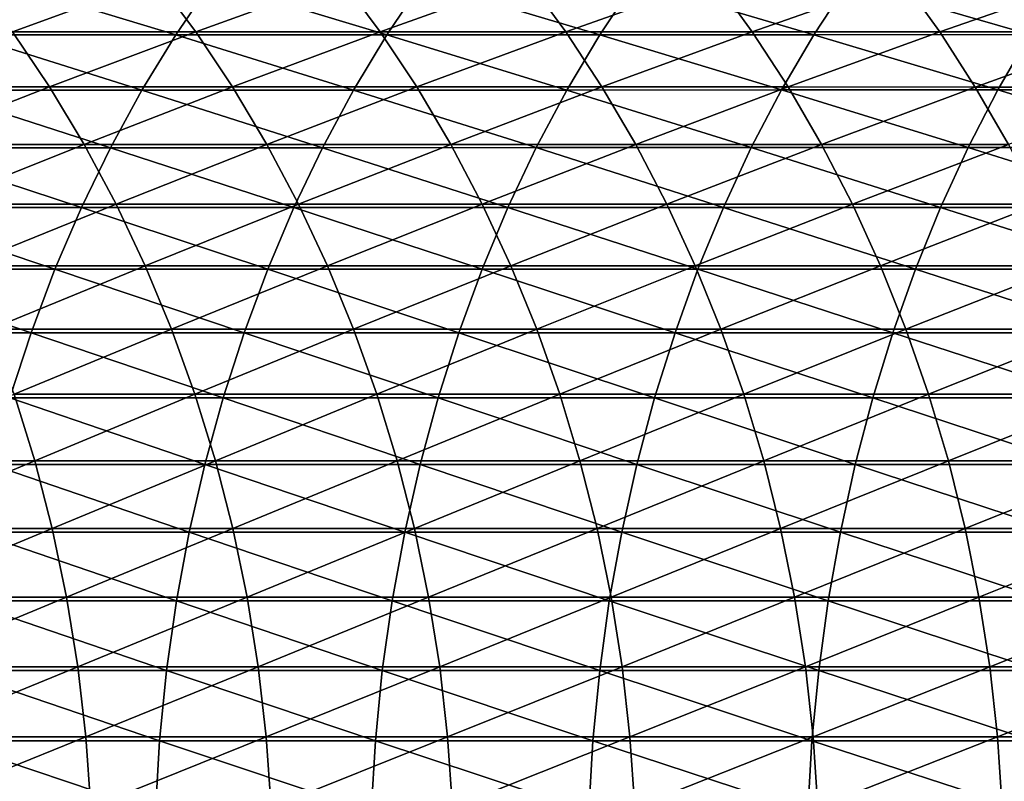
# Model space of a CAD drawing. Header units: metres. Extents: x -24 to 236, y -24 to 24.
# Tile 132 of 256: x 67.27 to 74.05, y 0.67 to 5.91. Entities that reach past the tile are written whole.
import ezdxf

# ---------------------------------------------------------------- set-up
doc = ezdxf.new("R2010")
doc.units = ezdxf.units.M
doc.layers.add('solid_10392024', color=7, linetype='CONTINUOUS')

msp = doc.modelspace()

# ---------------------------------------------------------------- linework, layer by layer
at = {"layer": 'solid_10392024'}
for points in [[(66.900703, 5.810359, 348.060608), (68.344673, 5.810641, 349.795685), (67.152, 6.174323, 347.854553)], [(66.946777, 6.194445, 325.444824), (68.212135, 6.194413, 327.348053), (67.219414, 5.831452, 325.26593)], [(68.344673, 5.810641, 349.795685), (68.592911, 6.174622, 349.585938), (67.152, 6.174323, 347.854553)], [(68.212135, 6.194413, 327.348053), (68.482567, 5.831421, 327.165833), (67.219414, 5.831452, 325.26593)], [(68.212135, 6.194413, 327.348053), (69.484993, 6.194332, 329.212219), (68.482567, 5.831421, 327.165833)], [(68.344673, 5.810641, 349.795685), (69.799232, 5.810956, 351.491455), (68.592911, 6.174622, 349.585938)], [(69.484993, 6.194332, 329.212219), (69.75312, 5.831346, 329.026642), (68.482567, 5.831421, 327.165833)], [(69.799232, 5.810956, 351.491455), (70.044289, 6.174957, 351.277985), (68.592911, 6.174622, 349.585938)], [(69.484993, 6.194332, 329.212219), (70.765091, 6.194216, 331.037079), (69.75312, 5.831346, 329.026642)], [(70.765091, 6.194216, 331.037079), (71.030823, 5.831237, 330.848114), (69.75312, 5.831346, 329.026642)], [(69.799232, 5.810956, 351.491455), (71.26432, 5.811253, 353.147675), (70.044289, 6.174957, 351.277985)], [(71.26432, 5.811253, 353.147675), (71.506058, 6.175272, 352.93045), (70.044289, 6.174957, 351.277985)], [(70.765091, 6.194216, 331.037079), (72.05217, 6.194086, 332.822357), (71.030823, 5.831237, 330.848114)], [(72.05217, 6.194086, 332.822357), (72.315399, 5.831114, 332.629913), (71.030823, 5.831237, 330.848114)], [(71.26432, 5.811253, 353.147675), (72.739876, 5.811487, 354.764069), (71.506058, 6.175272, 352.93045)], [(72.739876, 5.811487, 354.764069), (72.978157, 6.175521, 354.54306), (71.506058, 6.175272, 352.93045)], [(72.05217, 6.194086, 332.822357), (73.345963, 6.193972, 334.567749), (72.315399, 5.831114, 332.629913)], [(73.345963, 6.193972, 334.567749), (73.60659, 5.831007, 334.371796), (72.315399, 5.831114, 332.629913)], [(72.739876, 5.811487, 354.764069), (74.22583, 5.811627, 356.340393), (72.978157, 6.175521, 354.54306)], [(74.22583, 5.811627, 356.340393), (74.460503, 6.17567, 356.11554), (72.978157, 6.175521, 354.54306)], [(73.345963, 6.193972, 334.567749), (74.64621, 6.193913, 336.272949), (73.60659, 5.831007, 334.371796)], [(74.64621, 6.193913, 336.272949), (74.904129, 5.830952, 336.073456), (73.60659, 5.831007, 334.371796)], [(67.219414, 5.831452, 325.26593), (67.475204, 5.45132, 325.098083), (66.221725, 5.451303, 323.162445)], [(66.665031, 5.429318, 348.253845), (68.111862, 5.429582, 349.992371), (66.900703, 5.810359, 348.060608)], [(68.111862, 5.429582, 349.992371), (68.344673, 5.810641, 349.795685), (66.900703, 5.810359, 348.060608)], [(67.219414, 5.831452, 325.26593), (68.482567, 5.831421, 327.165833), (67.475204, 5.45132, 325.098083)], [(68.482567, 5.831421, 327.165833), (68.736282, 5.451292, 326.994873), (67.475204, 5.45132, 325.098083)], [(68.111862, 5.429582, 349.992371), (69.569412, 5.429877, 351.69165), (68.344673, 5.810641, 349.795685)], [(69.569412, 5.429877, 351.69165), (69.799232, 5.810956, 351.491455), (68.344673, 5.810641, 349.795685)], [(68.482567, 5.831421, 327.165833), (69.75312, 5.831346, 329.026642), (68.736282, 5.451292, 326.994873)], [(69.75312, 5.831346, 329.026642), (70.004677, 5.451221, 328.852539), (68.736282, 5.451292, 326.994873)], [(69.569412, 5.429877, 351.69165), (71.037613, 5.430154, 353.35141), (69.799232, 5.810956, 351.491455)], [(69.75312, 5.831346, 329.026642), (71.030823, 5.831237, 330.848114), (70.004677, 5.451221, 328.852539)], [(71.037613, 5.430154, 353.35141), (71.26432, 5.811253, 353.147675), (69.799232, 5.810956, 351.491455)], [(71.030823, 5.831237, 330.848114), (71.280128, 5.451119, 330.670807), (70.004677, 5.451221, 328.852539)], [(71.030823, 5.831237, 330.848114), (72.315399, 5.831114, 332.629913), (71.280128, 5.451119, 330.670807)], [(71.037613, 5.430154, 353.35141), (72.516411, 5.430373, 354.971375), (71.26432, 5.811253, 353.147675)], [(72.516411, 5.430373, 354.971375), (72.739876, 5.811487, 354.764069), (71.26432, 5.811253, 353.147675)], [(72.315399, 5.831114, 332.629913), (72.562363, 5.451005, 332.449341), (71.280128, 5.451119, 330.670807)], [(72.315399, 5.831114, 332.629913), (73.60659, 5.831007, 334.371796), (72.562363, 5.451005, 332.449341)], [(72.516411, 5.430373, 354.971375), (74.005745, 5.430504, 356.55127), (72.739876, 5.811487, 354.764069)], [(73.60659, 5.831007, 334.371796), (73.851112, 5.450904, 334.187927), (72.562363, 5.451005, 332.449341)], [(74.005745, 5.430504, 356.55127), (74.22583, 5.811627, 356.340393), (72.739876, 5.811487, 354.764069)], [(73.60659, 5.831007, 334.371796), (74.904129, 5.830952, 336.073456), (73.851112, 5.450904, 334.187927)], [(74.904129, 5.830952, 336.073456), (75.146103, 5.450853, 335.886261), (73.851112, 5.450904, 334.187927)], [(74.005745, 5.430504, 356.55127), (75.505554, 5.430529, 358.090881), (74.22583, 5.811627, 356.340393)], [(66.221725, 5.451303, 323.162445), (67.475204, 5.45132, 325.098083), (66.461769, 5.05515, 323.009033)], [(66.445671, 5.032321, 348.433716), (67.895172, 5.032565, 350.175476), (66.665031, 5.429318, 348.253845)], [(67.475204, 5.45132, 325.098083), (67.713402, 5.055167, 324.941803), (66.461769, 5.05515, 323.009033)], [(67.895172, 5.032565, 350.175476), (68.111862, 5.429582, 349.992371), (66.665031, 5.429318, 348.253845)], [(67.475204, 5.45132, 325.098083), (68.736282, 5.451292, 326.994873), (67.713402, 5.055167, 324.941803)], [(68.736282, 5.451292, 326.994873), (68.972549, 5.05514, 326.835693), (67.713402, 5.055167, 324.941803)], [(67.895172, 5.032565, 350.175476), (69.355499, 5.032839, 351.877991), (68.111862, 5.429582, 349.992371)], [(69.355499, 5.032839, 351.877991), (69.569412, 5.429877, 351.69165), (68.111862, 5.429582, 349.992371)], [(68.736282, 5.451292, 326.994873), (70.004677, 5.451221, 328.852539), (68.972549, 5.05514, 326.835693)], [(70.004677, 5.451221, 328.852539), (70.23893, 5.055075, 328.69043), (68.972549, 5.05514, 326.835693)], [(69.355499, 5.032839, 351.877991), (70.826591, 5.033096, 353.541016), (69.569412, 5.429877, 351.69165)], [(70.826591, 5.033096, 353.541016), (71.037613, 5.430154, 353.35141), (69.569412, 5.429877, 351.69165)], [(70.004677, 5.451221, 328.852539), (71.280128, 5.451119, 330.670807), (70.23893, 5.055075, 328.69043)], [(71.280128, 5.451119, 330.670807), (71.512283, 5.05498, 330.505676), (70.23893, 5.055075, 328.69043)], [(70.826591, 5.033096, 353.541016), (72.308411, 5.033298, 355.164307), (71.037613, 5.430154, 353.35141)], [(72.308411, 5.033298, 355.164307), (72.516411, 5.430373, 354.971375), (71.037613, 5.430154, 353.35141)], [(71.280128, 5.451119, 330.670807), (72.562363, 5.451005, 332.449341), (71.512283, 5.05498, 330.505676)], [(72.562363, 5.451005, 332.449341), (72.792336, 5.054874, 332.281219), (71.512283, 5.05498, 330.505676)], [(72.308411, 5.033298, 355.164307), (73.800896, 5.03342, 356.747559), (72.516411, 5.430373, 354.971375)], [(73.800896, 5.03342, 356.747559), (74.005745, 5.430504, 356.55127), (72.516411, 5.430373, 354.971375)], [(72.562363, 5.451005, 332.449341), (73.851112, 5.450904, 334.187927), (72.792336, 5.054874, 332.281219)], [(73.851112, 5.450904, 334.187927), (74.078804, 5.054781, 334.016754), (72.792336, 5.054874, 332.281219)], [(73.800896, 5.03342, 356.747559), (75.303993, 5.033443, 358.290527), (74.005745, 5.430504, 356.55127)], [(73.851112, 5.450904, 334.187927), (75.146103, 5.450853, 335.886261), (74.078804, 5.054781, 334.016754)], [(75.303993, 5.033443, 358.290527), (75.505554, 5.430529, 358.090881), (74.005745, 5.430504, 356.55127)], [(66.243271, 4.620534, 348.599701), (67.695236, 4.620758, 350.344391), (66.445671, 5.032321, 348.433716)], [(67.695236, 4.620758, 350.344391), (67.895172, 5.032565, 350.175476), (66.445671, 5.032321, 348.433716)], [(66.461769, 5.05515, 323.009033), (67.713402, 5.055167, 324.941803), (66.683372, 4.644141, 322.867401)], [(67.713402, 5.055167, 324.941803), (67.933296, 4.644156, 324.797546), (66.683372, 4.644141, 322.867401)], [(67.695236, 4.620758, 350.344391), (69.158119, 4.621009, 352.049927), (67.895172, 5.032565, 350.175476)], [(67.713402, 5.055167, 324.941803), (68.972549, 5.05514, 326.835693), (67.933296, 4.644156, 324.797546)], [(69.158119, 4.621009, 352.049927), (69.355499, 5.032839, 351.877991), (67.895172, 5.032565, 350.175476)], [(68.972549, 5.05514, 326.835693), (69.190659, 4.644132, 326.688751), (67.933296, 4.644156, 324.797546)], [(68.972549, 5.05514, 326.835693), (70.23893, 5.055075, 328.69043), (69.190659, 4.644132, 326.688751)], [(69.158119, 4.621009, 352.049927), (70.631889, 4.621245, 353.716003), (69.355499, 5.032839, 351.877991)], [(70.23893, 5.055075, 328.69043), (70.455185, 4.644072, 328.540741), (69.190659, 4.644132, 326.688751)], [(70.631889, 4.621245, 353.716003), (70.826591, 5.033096, 353.541016), (69.355499, 5.032839, 351.877991)], [(70.23893, 5.055075, 328.69043), (71.512283, 5.05498, 330.505676), (70.455185, 4.644072, 328.540741)], [(71.512283, 5.05498, 330.505676), (71.726608, 4.643985, 330.353271), (70.455185, 4.644072, 328.540741)], [(70.631889, 4.621245, 353.716003), (72.116493, 4.621431, 355.342346), (70.826591, 5.033096, 353.541016)], [(72.116493, 4.621431, 355.342346), (72.308411, 5.033298, 355.164307), (70.826591, 5.033096, 353.541016)], [(71.512283, 5.05498, 330.505676), (72.792336, 5.054874, 332.281219), (71.726608, 4.643985, 330.353271)], [(72.792336, 5.054874, 332.281219), (73.004639, 4.643887, 332.126007), (71.726608, 4.643985, 330.353271)], [(72.116493, 4.621431, 355.342346), (73.611885, 4.621542, 356.92868), (72.308411, 5.033298, 355.164307)], [(73.611885, 4.621542, 356.92868), (73.800896, 5.03342, 356.747559), (72.308411, 5.033298, 355.164307)], [(72.792336, 5.054874, 332.281219), (74.078804, 5.054781, 334.016754), (73.004639, 4.643887, 332.126007)], [(74.078804, 5.054781, 334.016754), (74.289009, 4.643802, 333.858704), (73.004639, 4.643887, 332.126007)], [(73.611885, 4.621542, 356.92868), (75.118004, 4.621563, 358.474731), (73.800896, 5.03342, 356.747559)], [(75.118004, 4.621563, 358.474731), (75.303993, 5.033443, 358.290527), (73.800896, 5.03342, 356.747559)], [(66.058426, 4.195166, 348.751282), (67.512634, 4.19537, 350.498688), (66.243271, 4.620534, 348.599701)], [(67.512634, 4.19537, 350.498688), (67.695236, 4.620758, 350.344391), (66.243271, 4.620534, 348.599701)], [(66.683372, 4.644141, 322.867401), (67.933296, 4.644156, 324.797546), (66.88588, 4.219482, 322.737946)], [(67.933296, 4.644156, 324.797546), (68.134239, 4.219496, 324.66568), (66.88588, 4.219482, 322.737946)], [(67.512634, 4.19537, 350.498688), (68.977859, 4.195598, 352.20694), (67.695236, 4.620758, 350.344391)], [(68.977859, 4.195598, 352.20694), (69.158119, 4.621009, 352.049927), (67.695236, 4.620758, 350.344391)], [(67.933296, 4.644156, 324.797546), (69.190659, 4.644132, 326.688751), (68.134239, 4.219496, 324.66568)], [(69.190659, 4.644132, 326.688751), (69.389977, 4.219474, 326.554443), (68.134239, 4.219496, 324.66568)], [(68.977859, 4.195598, 352.20694), (70.454071, 4.195812, 353.875793), (69.158119, 4.621009, 352.049927)], [(70.454071, 4.195812, 353.875793), (70.631889, 4.621245, 353.716003), (69.158119, 4.621009, 352.049927)], [(69.190659, 4.644132, 326.688751), (70.455185, 4.644072, 328.540741), (69.389977, 4.219474, 326.554443)], [(70.455185, 4.644072, 328.540741), (70.652809, 4.219419, 328.403961), (69.389977, 4.219474, 326.554443)], [(70.454071, 4.195812, 353.875793), (71.941223, 4.195981, 355.504913), (70.631889, 4.621245, 353.716003)], [(70.455185, 4.644072, 328.540741), (71.726608, 4.643985, 330.353271), (70.652809, 4.219419, 328.403961)], [(71.941223, 4.195981, 355.504913), (72.116493, 4.621431, 355.342346), (70.631889, 4.621245, 353.716003)], [(71.726608, 4.643985, 330.353271), (71.922462, 4.21934, 330.213959), (70.652809, 4.219419, 328.403961)], [(71.726608, 4.643985, 330.353271), (73.004639, 4.643887, 332.126007), (71.922462, 4.21934, 330.213959)], [(73.004639, 4.643887, 332.126007), (73.198654, 4.219252, 331.984161), (71.922462, 4.21934, 330.213959)], [(71.941223, 4.195981, 355.504913), (73.439262, 4.196082, 357.094086), (72.116493, 4.621431, 355.342346)], [(73.439262, 4.196082, 357.094086), (73.611885, 4.621542, 356.92868), (72.116493, 4.621431, 355.342346)], [(73.004639, 4.643887, 332.126007), (74.289009, 4.643802, 333.858704), (73.198654, 4.219252, 331.984161)], [(74.289009, 4.643802, 333.858704), (74.48111, 4.219174, 333.714264), (73.198654, 4.219252, 331.984161)], [(73.439262, 4.196082, 357.094086), (74.948151, 4.196101, 358.642975), (73.611885, 4.621542, 356.92868)], [(74.948151, 4.196101, 358.642975), (75.118004, 4.621563, 358.474731), (73.611885, 4.621542, 356.92868)], [(66.88588, 4.219482, 322.737946), (68.134239, 4.219496, 324.66568), (67.068703, 3.782422, 322.621094)], [(68.134239, 4.219496, 324.66568), (68.315651, 3.782435, 324.546661), (67.068703, 3.782422, 322.621094)], [(68.134239, 4.219496, 324.66568), (69.389977, 4.219474, 326.554443), (68.315651, 3.782435, 324.546661)], [(69.389977, 4.219474, 326.554443), (69.569916, 3.782415, 326.433228), (68.315651, 3.782435, 324.546661)], [(69.389977, 4.219474, 326.554443), (70.652809, 4.219419, 328.403961), (69.569916, 3.782415, 326.433228)], [(70.652809, 4.219419, 328.403961), (70.831223, 3.782366, 328.280487), (69.569916, 3.782415, 326.433228)], [(70.652809, 4.219419, 328.403961), (71.922462, 4.21934, 330.213959), (70.831223, 3.782366, 328.280487)], [(71.922462, 4.21934, 330.213959), (72.099274, 3.782295, 330.088226), (70.831223, 3.782366, 328.280487)], [(71.922462, 4.21934, 330.213959), (73.198654, 4.219252, 331.984161), (72.099274, 3.782295, 330.088226)], [(73.198654, 4.219252, 331.984161), (73.373802, 3.782216, 331.85611), (72.099274, 3.782295, 330.088226)], [(73.198654, 4.219252, 331.984161), (74.48111, 4.219174, 333.714264), (73.373802, 3.782216, 331.85611)], [(74.48111, 4.219174, 333.714264), (74.654526, 3.782146, 333.583893), (73.373802, 3.782216, 331.85611)], [(65.891678, 3.757469, 348.888), (67.347908, 3.757651, 350.637848), (66.058426, 4.195166, 348.751282)], [(67.347908, 3.757651, 350.637848), (67.512634, 4.19537, 350.498688), (66.058426, 4.195166, 348.751282)], [(67.347908, 3.757651, 350.637848), (68.815254, 3.757856, 352.348602), (67.512634, 4.19537, 350.498688)], [(68.815254, 3.757856, 352.348602), (68.977859, 4.195598, 352.20694), (67.512634, 4.19537, 350.498688)], [(68.815254, 3.757856, 352.348602), (70.293663, 3.758047, 354.019928), (68.977859, 4.195598, 352.20694)], [(70.293663, 3.758047, 354.019928), (70.454071, 4.195812, 353.875793), (68.977859, 4.195598, 352.20694)], [(70.293663, 3.758047, 354.019928), (71.783104, 3.758199, 355.651581), (70.454071, 4.195812, 353.875793)], [(71.783104, 3.758199, 355.651581), (71.941223, 4.195981, 355.504913), (70.454071, 4.195812, 353.875793)], [(71.783104, 3.758199, 355.651581), (73.283539, 3.758289, 357.243286), (71.941223, 4.195981, 355.504913)], [(73.283539, 3.758289, 357.243286), (73.439262, 4.196082, 357.094086), (71.941223, 4.195981, 355.504913)], [(73.283539, 3.758289, 357.243286), (74.79493, 3.758307, 358.794769), (73.439262, 4.196082, 357.094086)], [(74.79493, 3.758307, 358.794769), (74.948151, 4.196101, 358.642975), (73.439262, 4.196082, 357.094086)], [(67.201546, 3.308889, 350.761536), (67.347908, 3.757651, 350.637848), (65.891678, 3.757469, 348.888)], [(67.068703, 3.782422, 322.621094), (68.315651, 3.782435, 324.546661), (67.2313, 3.334246, 322.517181)], [(67.201546, 3.308889, 350.761536), (68.670769, 3.309069, 352.474457), (67.347908, 3.757651, 350.637848)], [(68.315651, 3.782435, 324.546661), (68.476997, 3.334257, 324.440796), (67.2313, 3.334246, 322.517181)], [(68.670769, 3.309069, 352.474457), (68.815254, 3.757856, 352.348602), (67.347908, 3.757651, 350.637848)], [(68.315651, 3.782435, 324.546661), (69.569916, 3.782415, 326.433228), (68.476997, 3.334257, 324.440796)], [(69.569916, 3.782415, 326.433228), (69.729958, 3.334239, 326.325378), (68.476997, 3.334257, 324.440796)], [(68.670769, 3.309069, 352.474457), (70.151138, 3.309238, 354.14801), (68.815254, 3.757856, 352.348602)], [(70.151138, 3.309238, 354.14801), (70.293663, 3.758047, 354.019928), (68.815254, 3.757856, 352.348602)], [(69.569916, 3.782415, 326.433228), (70.831223, 3.782366, 328.280487), (69.729958, 3.334239, 326.325378)], [(70.831223, 3.782366, 328.280487), (70.989891, 3.334196, 328.170685), (69.729958, 3.334239, 326.325378)], [(70.151138, 3.309238, 354.14801), (71.642616, 3.309371, 355.781891), (70.293663, 3.758047, 354.019928)], [(71.642616, 3.309371, 355.781891), (71.783104, 3.758199, 355.651581), (70.293663, 3.758047, 354.019928)], [(70.831223, 3.782366, 328.280487), (72.099274, 3.782295, 330.088226), (70.989891, 3.334196, 328.170685)], [(72.099274, 3.782295, 330.088226), (72.256531, 3.334134, 329.976379), (70.989891, 3.334196, 328.170685)], [(71.642616, 3.309371, 355.781891), (73.14518, 3.309451, 357.375854), (71.783104, 3.758199, 355.651581)], [(73.14518, 3.309451, 357.375854), (73.283539, 3.758289, 357.243286), (71.783104, 3.758199, 355.651581)], [(72.099274, 3.782295, 330.088226), (73.373802, 3.782216, 331.85611), (72.256531, 3.334134, 329.976379)], [(73.373802, 3.782216, 331.85611), (73.529579, 3.334064, 331.742218), (72.256531, 3.334134, 329.976379)], [(73.14518, 3.309451, 357.375854), (74.658783, 3.309466, 358.929626), (73.283539, 3.758289, 357.243286)], [(74.658783, 3.309466, 358.929626), (74.79493, 3.758307, 358.794769), (73.283539, 3.758289, 357.243286)], [(73.373802, 3.782216, 331.85611), (74.654526, 3.782146, 333.583893), (73.529579, 3.334064, 331.742218)], [(74.654526, 3.782146, 333.583893), (74.808762, 3.334002, 333.467926), (73.529579, 3.334064, 331.742218)], [(67.2313, 3.334246, 322.517181), (67.373192, 2.87627, 322.426483), (66.136093, 2.876237, 320.46579)], [(67.2313, 3.334246, 322.517181), (68.476997, 3.334257, 324.440796), (67.373192, 2.87627, 322.426483)], [(68.476997, 3.334257, 324.440796), (68.61779, 2.876279, 324.348419), (67.373192, 2.87627, 322.426483)], [(68.476997, 3.334257, 324.440796), (69.729958, 3.334239, 326.325378), (68.61779, 2.876279, 324.348419)], [(69.729958, 3.334239, 326.325378), (69.869614, 2.876264, 326.231293), (68.61779, 2.876279, 324.348419)], [(69.729958, 3.334239, 326.325378), (70.989891, 3.334196, 328.170685), (69.869614, 2.876264, 326.231293)], [(70.989891, 3.334196, 328.170685), (71.128365, 2.876227, 328.074829), (69.869614, 2.876264, 326.231293)], [(70.989891, 3.334196, 328.170685), (72.256531, 3.334134, 329.976379), (71.128365, 2.876227, 328.074829)], [(72.256531, 3.334134, 329.976379), (72.393761, 2.876173, 329.878784), (71.128365, 2.876227, 328.074829)], [(72.256531, 3.334134, 329.976379), (73.529579, 3.334064, 331.742218), (72.393761, 2.876173, 329.878784)], [(73.529579, 3.334064, 331.742218), (73.66552, 2.876112, 331.642822), (72.393761, 2.876173, 329.878784)], [(73.529579, 3.334064, 331.742218), (74.808762, 3.334002, 333.467926), (73.66552, 2.876112, 331.642822)], [(74.808762, 3.334002, 333.467926), (74.943352, 2.876059, 333.36673), (73.66552, 2.876112, 331.642822)], [(67.073975, 2.850402, 350.869324), (68.54483, 2.850557, 352.584167), (67.201546, 3.308889, 350.761536)], [(68.54483, 2.850557, 352.584167), (68.670769, 3.309069, 352.474457), (67.201546, 3.308889, 350.761536)], [(68.54483, 2.850557, 352.584167), (70.026901, 2.850702, 354.259644), (68.670769, 3.309069, 352.474457)], [(70.026901, 2.850702, 354.259644), (70.151138, 3.309238, 354.14801), (68.670769, 3.309069, 352.474457)], [(70.026901, 2.850702, 354.259644), (71.520164, 2.850817, 355.895477), (70.151138, 3.309238, 354.14801)], [(71.520164, 2.850817, 355.895477), (71.642616, 3.309371, 355.781891), (70.151138, 3.309238, 354.14801)], [(71.520164, 2.850817, 355.895477), (73.024582, 2.850886, 357.491425), (71.642616, 3.309371, 355.781891)], [(73.024582, 2.850886, 357.491425), (73.14518, 3.309451, 357.375854), (71.642616, 3.309371, 355.781891)], [(73.024582, 2.850886, 357.491425), (74.540115, 2.850899, 359.04715), (73.14518, 3.309451, 357.375854)], [(74.540115, 2.850899, 359.04715), (74.658783, 3.309466, 358.929626), (73.14518, 3.309451, 357.375854)], [(66.136093, 2.876237, 320.46579), (67.373192, 2.87627, 322.426483), (66.257759, 2.409813, 320.390015)], [(67.373192, 2.87627, 322.426483), (67.493965, 2.40984, 322.349304), (66.257759, 2.409813, 320.390015)], [(66.965569, 2.383537, 350.960907), (68.437813, 2.383667, 352.677368), (67.073975, 2.850402, 350.869324)], [(68.437813, 2.383667, 352.677368), (68.54483, 2.850557, 352.584167), (67.073975, 2.850402, 350.869324)], [(67.373192, 2.87627, 322.426483), (68.61779, 2.876279, 324.348419), (67.493965, 2.40984, 322.349304)], [(68.61779, 2.876279, 324.348419), (68.737633, 2.409848, 324.269775), (67.493965, 2.40984, 322.349304)], [(68.437813, 2.383667, 352.677368), (69.921341, 2.383788, 354.354492), (68.54483, 2.850557, 352.584167)], [(69.921341, 2.383788, 354.354492), (70.026901, 2.850702, 354.259644), (68.54483, 2.850557, 352.584167)], [(68.61779, 2.876279, 324.348419), (69.869614, 2.876264, 326.231293), (68.737633, 2.409848, 324.269775)], [(69.869614, 2.876264, 326.231293), (69.988487, 2.409835, 326.151184), (68.737633, 2.409848, 324.269775)], [(69.869614, 2.876264, 326.231293), (71.128365, 2.876227, 328.074829), (69.988487, 2.409835, 326.151184)], [(69.921341, 2.383788, 354.354492), (71.416107, 2.383884, 355.992004), (70.026901, 2.850702, 354.259644)], [(71.128365, 2.876227, 328.074829), (71.246223, 2.409804, 327.993256), (69.988487, 2.409835, 326.151184)], [(71.416107, 2.383884, 355.992004), (71.520164, 2.850817, 355.895477), (70.026901, 2.850702, 354.259644)], [(71.128365, 2.876227, 328.074829), (72.393761, 2.876173, 329.878784), (71.246223, 2.409804, 327.993256)], [(72.393761, 2.876173, 329.878784), (72.510567, 2.409759, 329.795715), (71.246223, 2.409804, 327.993256)], [(71.416107, 2.383884, 355.992004), (72.922096, 2.383942, 357.5896), (71.520164, 2.850817, 355.895477)], [(72.922096, 2.383942, 357.5896), (73.024582, 2.850886, 357.491425), (71.520164, 2.850817, 355.895477)], [(72.393761, 2.876173, 329.878784), (73.66552, 2.876112, 331.642822), (72.510567, 2.409759, 329.795715)], [(73.66552, 2.876112, 331.642822), (73.781227, 2.409708, 331.558258), (72.510567, 2.409759, 329.795715)], [(72.922096, 2.383942, 357.5896), (74.439278, 2.383953, 359.147034), (73.024582, 2.850886, 357.491425)], [(74.439278, 2.383953, 359.147034), (74.540115, 2.850899, 359.04715), (73.024582, 2.850886, 357.491425)], [(73.66552, 2.876112, 331.642822), (74.943352, 2.876059, 333.36673), (73.781227, 2.409708, 331.558258)], [(74.943352, 2.876059, 333.36673), (75.057915, 2.409664, 333.280579), (73.781227, 2.409708, 331.558258)], [(66.257759, 2.409813, 320.390015), (67.493965, 2.40984, 322.349304), (66.357788, 1.936306, 320.327728)], [(67.493965, 2.40984, 322.349304), (67.593262, 1.936328, 322.285828), (66.357788, 1.936306, 320.327728)], [(66.876648, 1.909667, 351.036041), (68.350037, 1.909771, 352.753845), (66.965569, 2.383537, 350.960907)], [(68.350037, 1.909771, 352.753845), (68.437813, 2.383667, 352.677368), (66.965569, 2.383537, 350.960907)], [(67.493965, 2.40984, 322.349304), (68.737633, 2.409848, 324.269775), (67.593262, 1.936328, 322.285828)], [(68.737633, 2.409848, 324.269775), (68.836166, 1.936334, 324.205139), (67.593262, 1.936328, 322.285828)], [(68.350037, 1.909771, 352.753845), (69.834747, 1.909868, 354.432312), (68.437813, 2.383667, 352.677368)], [(69.834747, 1.909868, 354.432312), (69.921341, 2.383788, 354.354492), (68.437813, 2.383667, 352.677368)], [(68.737633, 2.409848, 324.269775), (69.988487, 2.409835, 326.151184), (68.836166, 1.936334, 324.205139)], [(69.988487, 2.409835, 326.151184), (70.08622, 1.936324, 326.085358), (68.836166, 1.936334, 324.205139)], [(69.834747, 1.909868, 354.432312), (71.330757, 1.909945, 356.071198), (69.921341, 2.383788, 354.354492)], [(71.330757, 1.909945, 356.071198), (71.416107, 2.383884, 355.992004), (69.921341, 2.383788, 354.354492)], [(69.988487, 2.409835, 326.151184), (71.246223, 2.409804, 327.993256), (70.08622, 1.936324, 326.085358)], [(71.246223, 2.409804, 327.993256), (71.343124, 1.936299, 327.926208), (70.08622, 1.936324, 326.085358)], [(71.246223, 2.409804, 327.993256), (72.510567, 2.409759, 329.795715), (71.343124, 1.936299, 327.926208)], [(71.330757, 1.909945, 356.071198), (72.838036, 1.909991, 357.670166), (71.416107, 2.383884, 355.992004)], [(72.510567, 2.409759, 329.795715), (72.606606, 1.936263, 329.727417), (71.343124, 1.936299, 327.926208)], [(72.838036, 1.909991, 357.670166), (72.922096, 2.383942, 357.5896), (71.416107, 2.383884, 355.992004)], [(72.510567, 2.409759, 329.795715), (73.781227, 2.409708, 331.558258), (72.606606, 1.936263, 329.727417)], [(73.781227, 2.409708, 331.558258), (73.876358, 1.936222, 331.488708), (72.606606, 1.936263, 329.727417)], [(72.838036, 1.909991, 357.670166), (74.35656, 1.91, 359.228973), (72.922096, 2.383942, 357.5896)], [(74.35656, 1.91, 359.228973), (74.439278, 2.383953, 359.147034), (72.922096, 2.383942, 357.5896)], [(73.781227, 2.409708, 331.558258), (75.057915, 2.409664, 333.280579), (73.876358, 1.936222, 331.488708)], [(75.057915, 2.409664, 333.280579), (75.152107, 1.936186, 333.209778), (73.876358, 1.936222, 331.488708)], [(66.357788, 1.936306, 320.327728), (67.593262, 1.936328, 322.285828), (66.435898, 1.457108, 320.279083)], [(67.593262, 1.936328, 322.285828), (67.670792, 1.457125, 322.236267), (66.435898, 1.457108, 320.279083)], [(66.807472, 1.430184, 351.094482), (68.281746, 1.430262, 352.813324), (66.876648, 1.909667, 351.036041)], [(68.281746, 1.430262, 352.813324), (68.350037, 1.909771, 352.753845), (66.876648, 1.909667, 351.036041)], [(67.593262, 1.936328, 322.285828), (68.836166, 1.936334, 324.205139), (67.670792, 1.457125, 322.236267)], [(68.836166, 1.936334, 324.205139), (68.913101, 1.457129, 324.154663), (67.670792, 1.457125, 322.236267)], [(68.281746, 1.430262, 352.813324), (69.76738, 1.430335, 354.492859), (68.350037, 1.909771, 352.753845)], [(69.76738, 1.430335, 354.492859), (69.834747, 1.909868, 354.432312), (68.350037, 1.909771, 352.753845)], [(68.836166, 1.936334, 324.205139), (70.08622, 1.936324, 326.085358), (68.913101, 1.457129, 324.154663)], [(70.08622, 1.936324, 326.085358), (70.162529, 1.457122, 326.033936), (68.913101, 1.457129, 324.154663)], [(69.76738, 1.430335, 354.492859), (71.264359, 1.430393, 356.132782), (69.834747, 1.909868, 354.432312)], [(71.264359, 1.430393, 356.132782), (71.330757, 1.909945, 356.071198), (69.834747, 1.909868, 354.432312)], [(70.08622, 1.936324, 326.085358), (71.343124, 1.936299, 327.926208), (70.162529, 1.457122, 326.033936)], [(71.343124, 1.936299, 327.926208), (71.418785, 1.457103, 327.87384), (70.162529, 1.457122, 326.033936)], [(71.264359, 1.430393, 356.132782), (72.772644, 1.430427, 357.732819), (71.330757, 1.909945, 356.071198)], [(72.772644, 1.430427, 357.732819), (72.838036, 1.909991, 357.670166), (71.330757, 1.909945, 356.071198)], [(71.343124, 1.936299, 327.926208), (72.606606, 1.936263, 329.727417), (71.418785, 1.457103, 327.87384)], [(72.606606, 1.936263, 329.727417), (72.681587, 1.457076, 329.674072), (71.418785, 1.457103, 327.87384)], [(72.606606, 1.936263, 329.727417), (73.876358, 1.936222, 331.488708), (72.681587, 1.457076, 329.674072)], [(73.876358, 1.936222, 331.488708), (73.950638, 1.457045, 331.434387), (72.681587, 1.457076, 329.674072)], [(72.772644, 1.430427, 357.732819), (74.292213, 1.430434, 359.292694), (72.838036, 1.909991, 357.670166)], [(74.292213, 1.430434, 359.292694), (74.35656, 1.91, 359.228973), (72.838036, 1.909991, 357.670166)], [(73.876358, 1.936222, 331.488708), (75.152107, 1.936186, 333.209778), (73.950638, 1.457045, 331.434387)], [(75.152107, 1.936186, 333.209778), (75.225655, 1.457018, 333.15448), (73.950638, 1.457045, 331.434387)], [(66.435898, 1.457108, 320.279083), (67.670792, 1.457125, 322.236267), (66.491844, 0.973628, 320.244232)], [(67.670792, 1.457125, 322.236267), (67.726326, 0.973639, 322.200775), (66.491844, 0.973628, 320.244232)], [(66.758247, 0.946498, 351.136078), (68.233154, 0.94655, 352.855652), (66.807472, 1.430184, 351.094482)], [(68.233154, 0.94655, 352.855652), (68.281746, 1.430262, 352.813324), (66.807472, 1.430184, 351.094482)], [(67.670792, 1.457125, 322.236267), (68.913101, 1.457129, 324.154663), (67.726326, 0.973639, 322.200775)], [(68.913101, 1.457129, 324.154663), (68.968208, 0.973642, 324.1185), (67.726326, 0.973639, 322.200775)], [(68.233154, 0.94655, 352.855652), (69.719444, 0.946598, 354.535919), (68.281746, 1.430262, 352.813324)], [(69.719444, 0.946598, 354.535919), (69.76738, 1.430335, 354.492859), (68.281746, 1.430262, 352.813324)], [(68.913101, 1.457129, 324.154663), (70.162529, 1.457122, 326.033936), (68.968208, 0.973642, 324.1185)], [(70.162529, 1.457122, 326.033936), (70.217186, 0.973637, 325.997101), (68.968208, 0.973642, 324.1185)], [(69.719444, 0.946598, 354.535919), (71.217102, 0.946636, 356.176605), (69.76738, 1.430335, 354.492859)], [(71.217102, 0.946636, 356.176605), (71.264359, 1.430393, 356.132782), (69.76738, 1.430335, 354.492859)], [(70.162529, 1.457122, 326.033936), (71.418785, 1.457103, 327.87384), (70.217186, 0.973637, 325.997101)], [(71.418785, 1.457103, 327.87384), (71.472984, 0.973625, 327.836334), (70.217186, 0.973637, 325.997101)], [(71.217102, 0.946636, 356.176605), (72.726105, 0.946659, 357.777405), (71.264359, 1.430393, 356.132782)], [(72.726105, 0.946659, 357.777405), (72.772644, 1.430427, 357.732819), (71.264359, 1.430393, 356.132782)], [(71.418785, 1.457103, 327.87384), (72.681587, 1.457076, 329.674072), (71.472984, 0.973625, 327.836334)], [(72.681587, 1.457076, 329.674072), (72.735298, 0.973606, 329.635895), (71.472984, 0.973625, 327.836334)], [(72.681587, 1.457076, 329.674072), (73.950638, 1.457045, 331.434387), (72.735298, 0.973606, 329.635895)], [(72.726105, 0.946659, 357.777405), (74.246422, 0.946663, 359.338043), (72.772644, 1.430427, 357.732819)], [(73.950638, 1.457045, 331.434387), (74.003845, 0.973586, 331.395477), (72.735298, 0.973606, 329.635895)], [(74.246422, 0.946663, 359.338043), (74.292213, 1.430434, 359.292694), (72.772644, 1.430427, 357.732819)], [(73.950638, 1.457045, 331.434387), (75.225655, 1.457018, 333.15448), (74.003845, 0.973586, 331.395477)], [(75.225655, 1.457018, 333.15448), (75.278328, 0.973568, 333.114868), (74.003845, 0.973586, 331.395477)], [(66.491844, 0.973628, 320.244232), (67.726326, 0.973639, 322.200775), (66.525467, 0.487286, 320.223297)], [(67.726326, 0.973639, 322.200775), (67.759705, 0.487292, 322.179443), (66.525467, 0.487286, 320.223297)], [(67.726326, 0.973639, 322.200775), (68.968208, 0.973642, 324.1185), (67.759705, 0.487292, 322.179443)], [(68.968208, 0.973642, 324.1185), (69.001328, 0.487293, 324.096771), (67.759705, 0.487292, 322.179443)], [(68.968208, 0.973642, 324.1185), (70.217186, 0.973637, 325.997101), (69.001328, 0.487293, 324.096771)], [(70.217186, 0.973637, 325.997101), (70.250038, 0.487291, 325.974976), (69.001328, 0.487293, 324.096771)], [(70.217186, 0.973637, 325.997101), (71.472984, 0.973625, 327.836334), (70.250038, 0.487291, 325.974976)], [(71.472984, 0.973625, 327.836334), (71.505554, 0.487285, 327.813782), (70.250038, 0.487291, 325.974976)], [(71.472984, 0.973625, 327.836334), (72.735298, 0.973606, 329.635895), (71.505554, 0.487285, 327.813782)], [(72.735298, 0.973606, 329.635895), (72.767578, 0.487275, 329.612915), (71.505554, 0.487285, 327.813782)], [(72.735298, 0.973606, 329.635895), (74.003845, 0.973586, 331.395477), (72.767578, 0.487275, 329.612915)], [(74.003845, 0.973586, 331.395477), (74.03582, 0.487265, 331.372101), (72.767578, 0.487275, 329.612915)], [(74.003845, 0.973586, 331.395477), (75.278328, 0.973568, 333.114868), (74.03582, 0.487265, 331.372101)], [(75.278328, 0.973568, 333.114868), (75.30999, 0.487256, 333.091064), (74.03582, 0.487265, 331.372101)], [(66.729118, 0.46003, 351.160706), (68.204391, 0.460056, 352.880707), (66.758247, 0.946498, 351.136078)], [(68.204391, 0.460056, 352.880707), (68.233154, 0.94655, 352.855652), (66.758247, 0.946498, 351.136078)], [(68.204391, 0.460056, 352.880707), (69.691078, 0.460079, 354.561432), (68.233154, 0.94655, 352.855652)], [(69.691078, 0.460079, 354.561432), (69.719444, 0.946598, 354.535919), (68.233154, 0.94655, 352.855652)], [(69.691078, 0.460079, 354.561432), (71.18914, 0.460098, 356.202545), (69.719444, 0.946598, 354.535919)], [(71.18914, 0.460098, 356.202545), (71.217102, 0.946636, 356.176605), (69.719444, 0.946598, 354.535919)], [(71.18914, 0.460098, 356.202545), (72.698563, 0.460109, 357.803802), (71.217102, 0.946636, 356.176605)], [(72.698563, 0.460109, 357.803802), (72.726105, 0.946659, 357.777405), (71.217102, 0.946636, 356.176605)], [(72.698563, 0.460109, 357.803802), (74.21933, 0.460111, 359.364899), (72.726105, 0.946659, 357.777405)], [(74.21933, 0.460111, 359.364899), (74.246422, 0.946663, 359.338043), (72.726105, 0.946659, 357.777405)]]:
    msp.add_3dface(points, dxfattribs=at)

doc.saveas('drawing.dxf')
